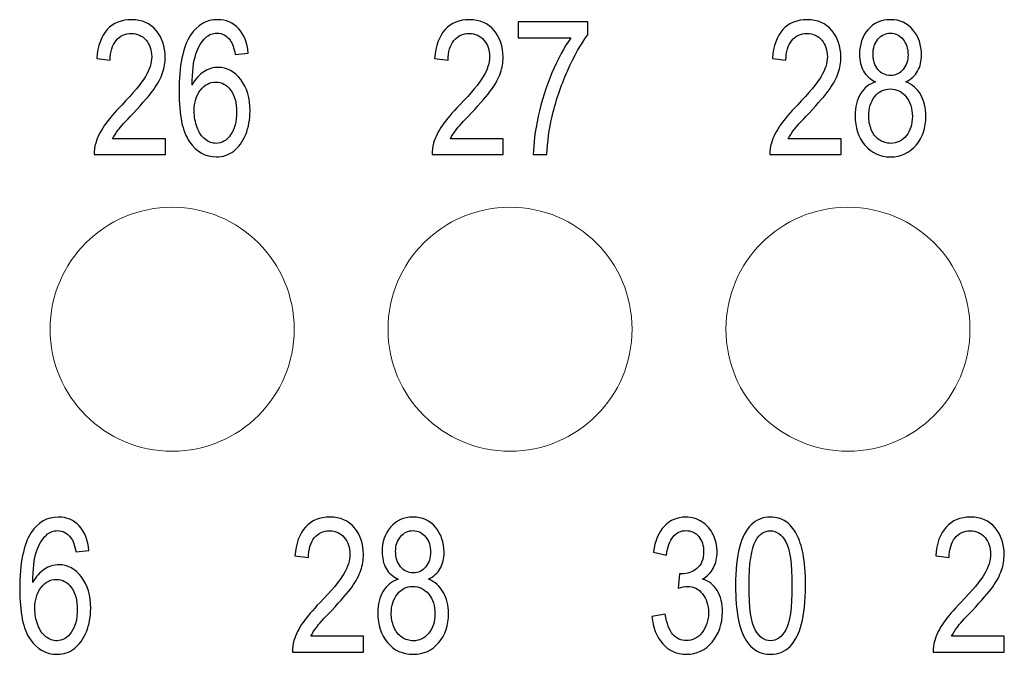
# Model space of a CAD drawing. Header units: millimetres. Extents: x -64 to 68, y -62 to 67.
# Tile 20 of 31: x 37.05 to 47.54, y -25.21 to -18.45. Entities that reach past the tile are written whole.
import ezdxf

# ---------------------------------------------------------------- set-up
doc = ezdxf.new("R2010")
doc.units = ezdxf.units.MM
doc.header["$MEASUREMENT"] = 0
doc.layers.add('layer 1', color=7, linetype='Continuous')

msp = doc.modelspace()

# ---------------------------------------------------------------- linework, layer by layer
at = {"layer": 'layer 1', "color": 9}
for points, knots in [([(38.5975, -19.721), (38.5975, -19.721), (38.5975, -19.889), (38.5975, -19.889), (38.5975, -19.889), (38.5975, -19.889), (37.8391, -19.889), (37.8391, -19.889), (37.8391, -19.889), (37.8381, -19.8467), (37.8437, -19.806), (37.8557, -19.7667), (37.8557, -19.7667), (37.8751, -19.7023), (37.9063, -19.6387), (37.9493, -19.5763), (37.9493, -19.5763), (37.9922, -19.514), (38.0535, -19.442), (38.1333, -19.3603), (38.1333, -19.3603), (38.2573, -19.2327), (38.3415, -19.1317), (38.3855, -19.057), (38.3855, -19.057), (38.4298, -18.9823), (38.4519, -18.9117), (38.4519, -18.845), (38.4519, -18.845), (38.4519, -18.7753), (38.4319, -18.7167), (38.3919, -18.6687), (38.3919, -18.6687), (38.3519, -18.621), (38.2997, -18.597), (38.2354, -18.597), (38.2354, -18.597), (38.1674, -18.597), (38.113, -18.6223), (38.0722, -18.673), (38.0722, -18.673), (38.0314, -18.7233), (38.0109, -18.7933), (38.0103, -18.883), (38.0103, -18.883), (38.0103, -18.883), (37.8663, -18.865), (37.8663, -18.865), (37.8663, -18.865), (37.8762, -18.7303), (37.9135, -18.6277), (37.9781, -18.557), (37.9781, -18.557), (38.0429, -18.4863), (38.1295, -18.451), (38.2386, -18.451), (38.2386, -18.451), (38.3485, -18.451), (38.4357, -18.489), (38.4997, -18.5653), (38.4997, -18.5653), (38.5639, -18.6417), (38.5959, -18.7363), (38.5959, -18.849), (38.5959, -18.849), (38.5959, -18.9063), (38.5866, -18.9627), (38.5677, -19.018), (38.5677, -19.018), (38.549, -19.0737), (38.5178, -19.132), (38.4743, -19.1933), (38.4743, -19.1933), (38.4306, -19.2543), (38.3583, -19.3387), (38.2575, -19.4453), (38.2575, -19.4453), (38.173, -19.534), (38.1186, -19.594), (38.0946, -19.6257), (38.0946, -19.6257), (38.0706, -19.6573), (38.0509, -19.689), (38.0351, -19.721), (38.0351, -19.721), (38.0351, -19.721), (38.5975, -19.721), (38.5975, -19.721)], [0, 0, 0, 0, 0.0434783, 0.0434783, 0.0434783, 0.0434783, 0.0869565, 0.0869565, 0.0869565, 0.0869565, 0.1304348, 0.1304348, 0.1304348, 0.1304348, 0.173913, 0.173913, 0.173913, 0.173913, 0.2173913, 0.2173913, 0.2173913, 0.2173913, 0.2608696, 0.2608696, 0.2608696, 0.2608696, 0.3043478, 0.3043478, 0.3043478, 0.3043478, 0.3478261, 0.3478261, 0.3478261, 0.3478261, 0.3913043, 0.3913043, 0.3913043, 0.3913043, 0.4347826, 0.4347826, 0.4347826, 0.4347826, 0.4782609, 0.4782609, 0.4782609, 0.4782609, 0.5217391, 0.5217391, 0.5217391, 0.5217391, 0.5652174, 0.5652174, 0.5652174, 0.5652174, 0.6086957, 0.6086957, 0.6086957, 0.6086957, 0.6521739, 0.6521739, 0.6521739, 0.6521739, 0.6956522, 0.6956522, 0.6956522, 0.6956522, 0.7391304, 0.7391304, 0.7391304, 0.7391304, 0.7826087, 0.7826087, 0.7826087, 0.7826087, 0.826087, 0.826087, 0.826087, 0.826087, 0.8695652, 0.8695652, 0.8695652, 0.8695652, 0.9130435, 0.9130435, 0.9130435, 0.9130435, 1, 1, 1, 1]), ([(39.481, -18.807), (39.481, -18.807), (39.3418, -18.821), (39.3418, -18.821), (39.3418, -18.821), (39.3292, -18.752), (39.3114, -18.7017), (39.2882, -18.6703), (39.2882, -18.6703), (39.25, -18.62), (39.2028, -18.595), (39.1468, -18.595), (39.1468, -18.595), (39.1018, -18.595), (39.0618, -18.6107), (39.0274, -18.642), (39.0274, -18.642), (38.9831, -18.6823), (38.9484, -18.741), (38.9226, -18.8183), (38.9226, -18.8183), (38.897, -18.896), (38.8836, -19.0063), (38.8826, -19.1493), (38.8826, -19.1493), (38.9164, -19.085), (38.958, -19.037), (39.0071, -19.006), (39.0071, -19.006), (39.0562, -18.9747), (39.1074, -18.959), (39.1612, -18.959), (39.1612, -18.959), (39.2551, -18.959), (39.3351, -19.0023), (39.4012, -19.0887), (39.4012, -19.0887), (39.4671, -19.175), (39.5002, -19.2863), (39.5002, -19.4233), (39.5002, -19.4233), (39.5002, -19.5133), (39.4847, -19.5967), (39.4538, -19.674), (39.4538, -19.674), (39.4226, -19.7513), (39.3802, -19.8103), (39.3258, -19.8513), (39.3258, -19.8513), (39.2716, -19.8923), (39.21, -19.913), (39.1412, -19.913), (39.1412, -19.913), (39.0242, -19.913), (38.9284, -19.859), (38.8543, -19.7513), (38.8543, -19.7513), (38.7804, -19.6437), (38.7434, -19.466), (38.7434, -19.2187), (38.7434, -19.2187), (38.7434, -18.942), (38.7844, -18.7407), (38.8663, -18.615), (38.8663, -18.615), (38.9378, -18.5057), (39.034, -18.451), (39.1554, -18.451), (39.1554, -18.451), (39.2455, -18.451), (39.3196, -18.4827), (39.3772, -18.5457), (39.3772, -18.5457), (39.4348, -18.6087), (39.4695, -18.6957), (39.481, -18.807)], [0, 0, 0, 0, 0.05, 0.05, 0.05, 0.05, 0.1, 0.1, 0.1, 0.1, 0.15, 0.15, 0.15, 0.15, 0.2, 0.2, 0.2, 0.2, 0.25, 0.25, 0.25, 0.25, 0.3, 0.3, 0.3, 0.3, 0.35, 0.35, 0.35, 0.35, 0.4, 0.4, 0.4, 0.4, 0.45, 0.45, 0.45, 0.45, 0.5, 0.5, 0.5, 0.5, 0.55, 0.55, 0.55, 0.55, 0.6, 0.6, 0.6, 0.6, 0.65, 0.65, 0.65, 0.65, 0.7, 0.7, 0.7, 0.7, 0.75, 0.75, 0.75, 0.75, 0.8, 0.8, 0.8, 0.8, 0.85, 0.85, 0.85, 0.85, 0.9, 0.9, 0.9, 0.9, 1, 1, 1, 1]), ([(42.1973, -19.721), (42.1973, -19.721), (42.1973, -19.889), (42.1973, -19.889), (42.1973, -19.889), (42.1973, -19.889), (41.4389, -19.889), (41.4389, -19.889), (41.4389, -19.889), (41.4379, -19.8467), (41.4435, -19.806), (41.4555, -19.7667), (41.4555, -19.7667), (41.4749, -19.7023), (41.5061, -19.6387), (41.5491, -19.5763), (41.5491, -19.5763), (41.592, -19.514), (41.6533, -19.442), (41.7331, -19.3603), (41.7331, -19.3603), (41.8571, -19.2327), (41.9413, -19.1317), (41.9853, -19.057), (41.9853, -19.057), (42.0296, -18.9823), (42.0517, -18.9117), (42.0517, -18.845), (42.0517, -18.845), (42.0517, -18.7753), (42.0317, -18.7167), (41.9917, -18.6687), (41.9917, -18.6687), (41.9517, -18.621), (41.8995, -18.597), (41.8352, -18.597), (41.8352, -18.597), (41.7672, -18.597), (41.7128, -18.6223), (41.672, -18.673), (41.672, -18.673), (41.6312, -18.7233), (41.6107, -18.7933), (41.6101, -18.883), (41.6101, -18.883), (41.6101, -18.883), (41.4661, -18.865), (41.4661, -18.865), (41.4661, -18.865), (41.476, -18.7303), (41.5133, -18.6277), (41.5779, -18.557), (41.5779, -18.557), (41.6427, -18.4863), (41.7293, -18.451), (41.8384, -18.451), (41.8384, -18.451), (41.9483, -18.451), (42.0355, -18.489), (42.0995, -18.5653), (42.0995, -18.5653), (42.1637, -18.6417), (42.1957, -18.7363), (42.1957, -18.849), (42.1957, -18.849), (42.1957, -18.9063), (42.1864, -18.9627), (42.1675, -19.018), (42.1675, -19.018), (42.1488, -19.0737), (42.1176, -19.132), (42.0741, -19.1933), (42.0741, -19.1933), (42.0304, -19.2543), (41.9581, -19.3387), (41.8573, -19.4453), (41.8573, -19.4453), (41.7728, -19.534), (41.7184, -19.594), (41.6944, -19.6257), (41.6944, -19.6257), (41.6704, -19.6573), (41.6507, -19.689), (41.6349, -19.721), (41.6349, -19.721), (41.6349, -19.721), (42.1973, -19.721), (42.1973, -19.721)], [0, 0, 0, 0, 0.0434783, 0.0434783, 0.0434783, 0.0434783, 0.0869565, 0.0869565, 0.0869565, 0.0869565, 0.1304348, 0.1304348, 0.1304348, 0.1304348, 0.173913, 0.173913, 0.173913, 0.173913, 0.2173913, 0.2173913, 0.2173913, 0.2173913, 0.2608696, 0.2608696, 0.2608696, 0.2608696, 0.3043478, 0.3043478, 0.3043478, 0.3043478, 0.3478261, 0.3478261, 0.3478261, 0.3478261, 0.3913043, 0.3913043, 0.3913043, 0.3913043, 0.4347826, 0.4347826, 0.4347826, 0.4347826, 0.4782609, 0.4782609, 0.4782609, 0.4782609, 0.5217391, 0.5217391, 0.5217391, 0.5217391, 0.5652174, 0.5652174, 0.5652174, 0.5652174, 0.6086957, 0.6086957, 0.6086957, 0.6086957, 0.6521739, 0.6521739, 0.6521739, 0.6521739, 0.6956522, 0.6956522, 0.6956522, 0.6956522, 0.7391304, 0.7391304, 0.7391304, 0.7391304, 0.7826087, 0.7826087, 0.7826087, 0.7826087, 0.826087, 0.826087, 0.826087, 0.826087, 0.8695652, 0.8695652, 0.8695652, 0.8695652, 0.9130435, 0.9130435, 0.9130435, 0.9130435, 1, 1, 1, 1]), ([(45.7961, -19.721), (45.7961, -19.721), (45.7961, -19.889), (45.7961, -19.889), (45.7961, -19.889), (45.7961, -19.889), (45.0377, -19.889), (45.0377, -19.889), (45.0377, -19.889), (45.0367, -19.8467), (45.0423, -19.806), (45.0543, -19.7667), (45.0543, -19.7667), (45.0737, -19.7023), (45.1049, -19.6387), (45.1479, -19.5763), (45.1479, -19.5763), (45.1908, -19.514), (45.2521, -19.442), (45.3319, -19.3603), (45.3319, -19.3603), (45.4559, -19.2327), (45.5401, -19.1317), (45.5841, -19.057), (45.5841, -19.057), (45.6284, -18.9823), (45.6505, -18.9117), (45.6505, -18.845), (45.6505, -18.845), (45.6505, -18.7753), (45.6305, -18.7167), (45.5905, -18.6687), (45.5905, -18.6687), (45.5505, -18.621), (45.4983, -18.597), (45.434, -18.597), (45.434, -18.597), (45.366, -18.597), (45.3116, -18.6223), (45.2708, -18.673), (45.2708, -18.673), (45.23, -18.7233), (45.2095, -18.7933), (45.2089, -18.883), (45.2089, -18.883), (45.2089, -18.883), (45.0649, -18.865), (45.0649, -18.865), (45.0649, -18.865), (45.0748, -18.7303), (45.1121, -18.6277), (45.1767, -18.557), (45.1767, -18.557), (45.2415, -18.4863), (45.3281, -18.451), (45.4372, -18.451), (45.4372, -18.451), (45.5471, -18.451), (45.6343, -18.489), (45.6983, -18.5653), (45.6983, -18.5653), (45.7625, -18.6417), (45.7945, -18.7363), (45.7945, -18.849), (45.7945, -18.849), (45.7945, -18.9063), (45.7852, -18.9627), (45.7663, -19.018), (45.7663, -19.018), (45.7476, -19.0737), (45.7164, -19.132), (45.6729, -19.1933), (45.6729, -19.1933), (45.6292, -19.2543), (45.5569, -19.3387), (45.4561, -19.4453), (45.4561, -19.4453), (45.3716, -19.534), (45.3172, -19.594), (45.2932, -19.6257), (45.2932, -19.6257), (45.2692, -19.6573), (45.2495, -19.689), (45.2337, -19.721), (45.2337, -19.721), (45.2337, -19.721), (45.7961, -19.721), (45.7961, -19.721)], [0, 0, 0, 0, 0.0434783, 0.0434783, 0.0434783, 0.0434783, 0.0869565, 0.0869565, 0.0869565, 0.0869565, 0.1304348, 0.1304348, 0.1304348, 0.1304348, 0.173913, 0.173913, 0.173913, 0.173913, 0.2173913, 0.2173913, 0.2173913, 0.2173913, 0.2608696, 0.2608696, 0.2608696, 0.2608696, 0.3043478, 0.3043478, 0.3043478, 0.3043478, 0.3478261, 0.3478261, 0.3478261, 0.3478261, 0.3913043, 0.3913043, 0.3913043, 0.3913043, 0.4347826, 0.4347826, 0.4347826, 0.4347826, 0.4782609, 0.4782609, 0.4782609, 0.4782609, 0.5217391, 0.5217391, 0.5217391, 0.5217391, 0.5652174, 0.5652174, 0.5652174, 0.5652174, 0.6086957, 0.6086957, 0.6086957, 0.6086957, 0.6521739, 0.6521739, 0.6521739, 0.6521739, 0.6956522, 0.6956522, 0.6956522, 0.6956522, 0.7391304, 0.7391304, 0.7391304, 0.7391304, 0.7826087, 0.7826087, 0.7826087, 0.7826087, 0.826087, 0.826087, 0.826087, 0.826087, 0.8695652, 0.8695652, 0.8695652, 0.8695652, 0.9130435, 0.9130435, 0.9130435, 0.9130435, 1, 1, 1, 1]), ([(46.1652, -19.1127), (46.1068, -19.086), (46.0636, -19.0477), (46.0353, -18.9983), (46.0353, -18.9983), (46.0073, -18.9487), (45.9932, -18.8893), (45.9932, -18.8203), (45.9932, -18.8203), (45.9932, -18.716), (46.023, -18.6287), (46.0828, -18.5577), (46.0828, -18.5577), (46.1428, -18.4867), (46.2222, -18.451), (46.3217, -18.451), (46.3217, -18.451), (46.4214, -18.451), (46.502, -18.4873), (46.5628, -18.56), (46.5628, -18.56), (46.6236, -18.6327), (46.654, -18.721), (46.654, -18.8253), (46.654, -18.8253), (46.654, -18.8917), (46.6401, -18.9497), (46.6124, -18.9987), (46.6124, -18.9987), (46.5846, -19.048), (46.5425, -19.086), (46.4857, -19.1127), (46.4857, -19.1127), (46.5558, -19.1413), (46.6089, -19.1873), (46.6454, -19.2513), (46.6454, -19.2513), (46.682, -19.315), (46.7004, -19.391), (46.7004, -19.4797), (46.7004, -19.4797), (46.7004, -19.602), (46.6657, -19.7047), (46.5966, -19.788), (46.5966, -19.788), (46.5273, -19.8713), (46.4364, -19.913), (46.3236, -19.913), (46.3236, -19.913), (46.2108, -19.913), (46.1198, -19.8713), (46.0505, -19.7877), (46.0505, -19.7877), (45.9814, -19.704), (45.9468, -19.5997), (45.9468, -19.4747), (45.9468, -19.4747), (45.9468, -19.3817), (45.9657, -19.3037), (46.0036, -19.241), (46.0036, -19.241), (46.0414, -19.178), (46.0953, -19.1353), (46.1652, -19.1127)], [0, 0, 0, 0, 0.0588235, 0.0588235, 0.0588235, 0.0588235, 0.1176471, 0.1176471, 0.1176471, 0.1176471, 0.1764706, 0.1764706, 0.1764706, 0.1764706, 0.2352941, 0.2352941, 0.2352941, 0.2352941, 0.2941176, 0.2941176, 0.2941176, 0.2941176, 0.3529412, 0.3529412, 0.3529412, 0.3529412, 0.4117647, 0.4117647, 0.4117647, 0.4117647, 0.4705882, 0.4705882, 0.4705882, 0.4705882, 0.5294118, 0.5294118, 0.5294118, 0.5294118, 0.5882353, 0.5882353, 0.5882353, 0.5882353, 0.6470588, 0.6470588, 0.6470588, 0.6470588, 0.7058824, 0.7058824, 0.7058824, 0.7058824, 0.7647059, 0.7647059, 0.7647059, 0.7647059, 0.8235294, 0.8235294, 0.8235294, 0.8235294, 0.8823529, 0.8823529, 0.8823529, 0.8823529, 1, 1, 1, 1]), ([(42.3576, -18.643), (42.3576, -18.643), (42.3576, -18.475), (42.3576, -18.475), (42.3576, -18.475), (42.3576, -18.475), (43.0984, -18.475), (43.0984, -18.475), (43.0984, -18.475), (43.0984, -18.475), (43.0984, -18.611), (43.0984, -18.611), (43.0984, -18.611), (43.0256, -18.708), (42.953, -18.837), (42.8816, -18.998), (42.8816, -18.998), (42.8098, -19.159), (42.7546, -19.3247), (42.7154, -19.495), (42.7154, -19.495), (42.6874, -19.6147), (42.6693, -19.7463), (42.6616, -19.889), (42.6616, -19.889), (42.6616, -19.889), (42.5176, -19.889), (42.5176, -19.889), (42.5176, -19.889), (42.5192, -19.7763), (42.5368, -19.64), (42.5706, -19.4803), (42.5706, -19.4803), (42.6045, -19.3203), (42.6528, -19.1663), (42.716, -19.018), (42.716, -19.018), (42.7792, -18.8697), (42.8464, -18.7447), (42.9176, -18.643), (42.9176, -18.643), (42.9176, -18.643), (42.3576, -18.643), (42.3576, -18.643)], [0, 0, 0, 0, 0.0833333, 0.0833333, 0.0833333, 0.0833333, 0.1666667, 0.1666667, 0.1666667, 0.1666667, 0.25, 0.25, 0.25, 0.25, 0.3333333, 0.3333333, 0.3333333, 0.3333333, 0.4166667, 0.4166667, 0.4166667, 0.4166667, 0.5, 0.5, 0.5, 0.5, 0.5833333, 0.5833333, 0.5833333, 0.5833333, 0.6666667, 0.6666667, 0.6666667, 0.6666667, 0.75, 0.75, 0.75, 0.75, 0.8333333, 0.8333333, 0.8333333, 0.8333333, 1, 1, 1, 1]), ([(46.1372, -18.814), (46.1372, -18.882), (46.1545, -18.9373), (46.1889, -18.9803), (46.1889, -18.9803), (46.2236, -19.0233), (46.2689, -19.045), (46.3252, -19.045), (46.3252, -19.045), (46.3798, -19.045), (46.4241, -19.0237), (46.4585, -18.981), (46.4585, -18.981), (46.4929, -18.9383), (46.51, -18.886), (46.51, -18.824), (46.51, -18.824), (46.51, -18.7593), (46.4924, -18.705), (46.4569, -18.661), (46.4569, -18.661), (46.4217, -18.617), (46.3772, -18.595), (46.3236, -18.595), (46.3236, -18.595), (46.2694, -18.595), (46.2249, -18.6167), (46.1897, -18.6597), (46.1897, -18.6597), (46.1548, -18.7027), (46.1372, -18.754), (46.1372, -18.814)], [0, 0, 0, 0, 0.1111111, 0.1111111, 0.1111111, 0.1111111, 0.2222222, 0.2222222, 0.2222222, 0.2222222, 0.3333333, 0.3333333, 0.3333333, 0.3333333, 0.4444444, 0.4444444, 0.4444444, 0.4444444, 0.5555556, 0.5555556, 0.5555556, 0.5555556, 0.6666667, 0.6666667, 0.6666667, 0.6666667, 0.7777778, 0.7777778, 0.7777778, 0.7777778, 1, 1, 1, 1]), ([(38.905, -19.425), (38.905, -19.4857), (38.9154, -19.5437), (38.9359, -19.599), (38.9359, -19.599), (38.9564, -19.6543), (38.9852, -19.6963), (39.0218, -19.7253), (39.0218, -19.7253), (39.0586, -19.7543), (39.0975, -19.769), (39.1388, -19.769), (39.1388, -19.769), (39.1988, -19.769), (39.25, -19.739), (39.2924, -19.679), (39.2924, -19.679), (39.3348, -19.619), (39.3562, -19.5377), (39.3562, -19.4347), (39.3562, -19.4347), (39.3562, -19.3357), (39.3351, -19.2577), (39.2932, -19.2007), (39.2932, -19.2007), (39.2514, -19.1437), (39.198, -19.115), (39.1332, -19.115), (39.1332, -19.115), (39.0698, -19.115), (39.0156, -19.1437), (38.9714, -19.2007), (38.9714, -19.2007), (38.9271, -19.2577), (38.905, -19.3323), (38.905, -19.425)], [0, 0, 0, 0, 0.1, 0.1, 0.1, 0.1, 0.2, 0.2, 0.2, 0.2, 0.3, 0.3, 0.3, 0.3, 0.4, 0.4, 0.4, 0.4, 0.5, 0.5, 0.5, 0.5, 0.6, 0.6, 0.6, 0.6, 0.7, 0.7, 0.7, 0.7, 0.8, 0.8, 0.8, 0.8, 1, 1, 1, 1]), ([(46.0908, -19.476), (46.0908, -19.5263), (46.1001, -19.5747), (46.1188, -19.6217), (46.1188, -19.6217), (46.1374, -19.6683), (46.1657, -19.7047), (46.2036, -19.7303), (46.2036, -19.7303), (46.2412, -19.756), (46.2817, -19.769), (46.3246, -19.769), (46.3246, -19.769), (46.3924, -19.769), (46.4478, -19.742), (46.4913, -19.688), (46.4913, -19.688), (46.5348, -19.634), (46.5564, -19.5653), (46.5564, -19.482), (46.5564, -19.482), (46.5564, -19.3973), (46.534, -19.3273), (46.4894, -19.272), (46.4894, -19.272), (46.4446, -19.2167), (46.3881, -19.189), (46.3201, -19.189), (46.3201, -19.189), (46.2534, -19.189), (46.1988, -19.2163), (46.1556, -19.271), (46.1556, -19.271), (46.1124, -19.3257), (46.0908, -19.394), (46.0908, -19.476)], [0, 0, 0, 0, 0.1, 0.1, 0.1, 0.1, 0.2, 0.2, 0.2, 0.2, 0.3, 0.3, 0.3, 0.3, 0.4, 0.4, 0.4, 0.4, 0.5, 0.5, 0.5, 0.5, 0.6, 0.6, 0.6, 0.6, 0.7, 0.7, 0.7, 0.7, 0.8, 0.8, 0.8, 0.8, 1, 1, 1, 1])]:
    msp.add_open_spline(points, degree=3, knots=knots, dxfattribs=at)
at = {"layer": 'layer 1', "lineweight": 15}
for points in [[(39.9701, -21.749), (39.9701, -21.031), (39.388, -20.449), (38.6701, -20.449), (38.6701, -20.449), (37.9521, -20.449), (37.3701, -21.031), (37.3701, -21.749), (37.3701, -21.749), (37.3701, -22.467), (37.9521, -23.049), (38.6701, -23.049), (38.6701, -23.049), (39.388, -23.049), (39.9701, -22.467), (39.9701, -21.749)], [(43.5701, -21.749), (43.5701, -21.031), (42.988, -20.449), (42.2701, -20.449), (42.2701, -20.449), (41.5521, -20.449), (40.9701, -21.031), (40.9701, -21.749), (40.9701, -21.749), (40.9701, -22.467), (41.5521, -23.049), (42.2701, -23.049), (42.2701, -23.049), (42.988, -23.049), (43.5701, -22.467), (43.5701, -21.749)], [(47.1701, -21.749), (47.1701, -21.031), (46.588, -20.449), (45.8701, -20.449), (45.8701, -20.449), (45.1521, -20.449), (44.5701, -21.031), (44.5701, -21.749), (44.5701, -21.749), (44.5701, -22.467), (45.1521, -23.049), (45.8701, -23.049), (45.8701, -23.049), (46.588, -23.049), (47.1701, -22.467), (47.1701, -21.749)]]:
    msp.add_open_spline(points, degree=3, knots=[0, 0, 0, 0, 0.2, 0.2, 0.2, 0.2, 0.4, 0.4, 0.4, 0.4, 0.6, 0.6, 0.6, 0.6, 1, 1, 1, 1], dxfattribs=at)
at = {"layer": 'layer 1', "color": 253}
for points, knots in [([(37.7834, -24.107), (37.7834, -24.107), (37.6442, -24.121), (37.6442, -24.121), (37.6442, -24.121), (37.6316, -24.052), (37.6138, -24.0017), (37.5906, -23.9703), (37.5906, -23.9703), (37.5524, -23.92), (37.5052, -23.895), (37.4492, -23.895), (37.4492, -23.895), (37.4042, -23.895), (37.3642, -23.9107), (37.3298, -23.942), (37.3298, -23.942), (37.2855, -23.9823), (37.2508, -24.041), (37.225, -24.1183), (37.225, -24.1183), (37.1994, -24.196), (37.186, -24.3063), (37.185, -24.4493), (37.185, -24.4493), (37.2188, -24.385), (37.2604, -24.337), (37.3095, -24.306), (37.3095, -24.306), (37.3586, -24.2747), (37.4098, -24.259), (37.4636, -24.259), (37.4636, -24.259), (37.5575, -24.259), (37.6375, -24.3023), (37.7036, -24.3887), (37.7036, -24.3887), (37.7695, -24.475), (37.8026, -24.5863), (37.8026, -24.7233), (37.8026, -24.7233), (37.8026, -24.8133), (37.7871, -24.8967), (37.7562, -24.974), (37.7562, -24.974), (37.725, -25.0513), (37.6826, -25.1103), (37.6282, -25.1513), (37.6282, -25.1513), (37.574, -25.1923), (37.5124, -25.213), (37.4436, -25.213), (37.4436, -25.213), (37.3266, -25.213), (37.2308, -25.159), (37.1567, -25.0513), (37.1567, -25.0513), (37.0828, -24.9437), (37.0458, -24.766), (37.0458, -24.5187), (37.0458, -24.5187), (37.0458, -24.242), (37.0868, -24.0407), (37.1687, -23.915), (37.1687, -23.915), (37.2402, -23.8057), (37.3364, -23.751), (37.4578, -23.751), (37.4578, -23.751), (37.5479, -23.751), (37.622, -23.7827), (37.6796, -23.8457), (37.6796, -23.8457), (37.7372, -23.9087), (37.7719, -23.9957), (37.7834, -24.107)], [0, 0, 0, 0, 0.05, 0.05, 0.05, 0.05, 0.1, 0.1, 0.1, 0.1, 0.15, 0.15, 0.15, 0.15, 0.2, 0.2, 0.2, 0.2, 0.25, 0.25, 0.25, 0.25, 0.3, 0.3, 0.3, 0.3, 0.35, 0.35, 0.35, 0.35, 0.4, 0.4, 0.4, 0.4, 0.45, 0.45, 0.45, 0.45, 0.5, 0.5, 0.5, 0.5, 0.55, 0.55, 0.55, 0.55, 0.6, 0.6, 0.6, 0.6, 0.65, 0.65, 0.65, 0.65, 0.7, 0.7, 0.7, 0.7, 0.75, 0.75, 0.75, 0.75, 0.8, 0.8, 0.8, 0.8, 0.85, 0.85, 0.85, 0.85, 0.9, 0.9, 0.9, 0.9, 1, 1, 1, 1]), ([(40.7099, -25.021), (40.7099, -25.021), (40.7099, -25.189), (40.7099, -25.189), (40.7099, -25.189), (40.7099, -25.189), (39.9515, -25.189), (39.9515, -25.189), (39.9515, -25.189), (39.9505, -25.1467), (39.9561, -25.106), (39.9681, -25.0667), (39.9681, -25.0667), (39.9875, -25.0023), (40.0187, -24.9387), (40.0617, -24.8763), (40.0617, -24.8763), (40.1046, -24.814), (40.1659, -24.742), (40.2457, -24.6603), (40.2457, -24.6603), (40.3697, -24.5327), (40.4539, -24.4317), (40.4979, -24.357), (40.4979, -24.357), (40.5422, -24.2823), (40.5643, -24.2117), (40.5643, -24.145), (40.5643, -24.145), (40.5643, -24.0753), (40.5443, -24.0167), (40.5043, -23.9687), (40.5043, -23.9687), (40.4643, -23.921), (40.4121, -23.897), (40.3478, -23.897), (40.3478, -23.897), (40.2798, -23.897), (40.2254, -23.9223), (40.1846, -23.973), (40.1846, -23.973), (40.1438, -24.0233), (40.1233, -24.0933), (40.1227, -24.183), (40.1227, -24.183), (40.1227, -24.183), (39.9787, -24.165), (39.9787, -24.165), (39.9787, -24.165), (39.9886, -24.0303), (40.0259, -23.9277), (40.0905, -23.857), (40.0905, -23.857), (40.1553, -23.7863), (40.2419, -23.751), (40.351, -23.751), (40.351, -23.751), (40.4609, -23.751), (40.5481, -23.789), (40.6121, -23.8653), (40.6121, -23.8653), (40.6763, -23.9417), (40.7083, -24.0363), (40.7083, -24.149), (40.7083, -24.149), (40.7083, -24.2063), (40.699, -24.2627), (40.6801, -24.318), (40.6801, -24.318), (40.6614, -24.3737), (40.6302, -24.432), (40.5867, -24.4933), (40.5867, -24.4933), (40.543, -24.5543), (40.4707, -24.6387), (40.3699, -24.7453), (40.3699, -24.7453), (40.2854, -24.834), (40.231, -24.894), (40.207, -24.9257), (40.207, -24.9257), (40.183, -24.9573), (40.1633, -24.989), (40.1475, -25.021), (40.1475, -25.021), (40.1475, -25.021), (40.7099, -25.021), (40.7099, -25.021)], [0, 0, 0, 0, 0.0434783, 0.0434783, 0.0434783, 0.0434783, 0.0869565, 0.0869565, 0.0869565, 0.0869565, 0.1304348, 0.1304348, 0.1304348, 0.1304348, 0.173913, 0.173913, 0.173913, 0.173913, 0.2173913, 0.2173913, 0.2173913, 0.2173913, 0.2608696, 0.2608696, 0.2608696, 0.2608696, 0.3043478, 0.3043478, 0.3043478, 0.3043478, 0.3478261, 0.3478261, 0.3478261, 0.3478261, 0.3913043, 0.3913043, 0.3913043, 0.3913043, 0.4347826, 0.4347826, 0.4347826, 0.4347826, 0.4782609, 0.4782609, 0.4782609, 0.4782609, 0.5217391, 0.5217391, 0.5217391, 0.5217391, 0.5652174, 0.5652174, 0.5652174, 0.5652174, 0.6086957, 0.6086957, 0.6086957, 0.6086957, 0.6521739, 0.6521739, 0.6521739, 0.6521739, 0.6956522, 0.6956522, 0.6956522, 0.6956522, 0.7391304, 0.7391304, 0.7391304, 0.7391304, 0.7826087, 0.7826087, 0.7826087, 0.7826087, 0.826087, 0.826087, 0.826087, 0.826087, 0.8695652, 0.8695652, 0.8695652, 0.8695652, 0.9130435, 0.9130435, 0.9130435, 0.9130435, 1, 1, 1, 1]), ([(41.079, -24.4127), (41.0206, -24.386), (40.9774, -24.3477), (40.9491, -24.2983), (40.9491, -24.2983), (40.9211, -24.2487), (40.907, -24.1893), (40.907, -24.1203), (40.907, -24.1203), (40.907, -24.016), (40.9368, -23.9287), (40.9966, -23.8577), (40.9966, -23.8577), (41.0566, -23.7867), (41.136, -23.751), (41.2355, -23.751), (41.2355, -23.751), (41.3352, -23.751), (41.4158, -23.7873), (41.4766, -23.86), (41.4766, -23.86), (41.5374, -23.9327), (41.5678, -24.021), (41.5678, -24.1253), (41.5678, -24.1253), (41.5678, -24.1917), (41.5539, -24.2497), (41.5262, -24.2987), (41.5262, -24.2987), (41.4984, -24.348), (41.4563, -24.386), (41.3995, -24.4127), (41.3995, -24.4127), (41.4696, -24.4413), (41.5227, -24.4873), (41.5592, -24.5513), (41.5592, -24.5513), (41.5958, -24.615), (41.6142, -24.691), (41.6142, -24.7797), (41.6142, -24.7797), (41.6142, -24.902), (41.5795, -25.0047), (41.5104, -25.088), (41.5104, -25.088), (41.4411, -25.1713), (41.3502, -25.213), (41.2374, -25.213), (41.2374, -25.213), (41.1246, -25.213), (41.0336, -25.1713), (40.9643, -25.0877), (40.9643, -25.0877), (40.8952, -25.004), (40.8606, -24.8997), (40.8606, -24.7747), (40.8606, -24.7747), (40.8606, -24.6817), (40.8795, -24.6037), (40.9174, -24.541), (40.9174, -24.541), (40.9552, -24.478), (41.0091, -24.4353), (41.079, -24.4127)], [0, 0, 0, 0, 0.0588235, 0.0588235, 0.0588235, 0.0588235, 0.1176471, 0.1176471, 0.1176471, 0.1176471, 0.1764706, 0.1764706, 0.1764706, 0.1764706, 0.2352941, 0.2352941, 0.2352941, 0.2352941, 0.2941176, 0.2941176, 0.2941176, 0.2941176, 0.3529412, 0.3529412, 0.3529412, 0.3529412, 0.4117647, 0.4117647, 0.4117647, 0.4117647, 0.4705882, 0.4705882, 0.4705882, 0.4705882, 0.5294118, 0.5294118, 0.5294118, 0.5294118, 0.5882353, 0.5882353, 0.5882353, 0.5882353, 0.6470588, 0.6470588, 0.6470588, 0.6470588, 0.7058824, 0.7058824, 0.7058824, 0.7058824, 0.7647059, 0.7647059, 0.7647059, 0.7647059, 0.8235294, 0.8235294, 0.8235294, 0.8235294, 0.8823529, 0.8823529, 0.8823529, 0.8823529, 1, 1, 1, 1]), ([(43.7823, -24.809), (43.7823, -24.809), (43.9231, -24.785), (43.9231, -24.785), (43.9231, -24.785), (43.9394, -24.885), (43.9666, -24.957), (44.0053, -25.001), (44.0053, -25.001), (44.0439, -25.045), (44.0914, -25.067), (44.1477, -25.067), (44.1477, -25.067), (44.2143, -25.067), (44.2706, -25.0383), (44.3159, -24.981), (44.3159, -24.981), (44.3613, -24.9237), (44.3839, -24.8527), (44.3839, -24.768), (44.3839, -24.768), (44.3839, -24.6873), (44.3629, -24.6207), (44.3205, -24.568), (44.3205, -24.568), (44.2783, -24.5157), (44.2247, -24.4893), (44.1594, -24.4893), (44.1594, -24.4893), (44.1327, -24.4893), (44.0997, -24.496), (44.0599, -24.509), (44.0599, -24.509), (44.0599, -24.509), (44.0757, -24.355), (44.0757, -24.355), (44.0757, -24.355), (44.085, -24.3563), (44.0927, -24.357), (44.0983, -24.357), (44.0983, -24.357), (44.1586, -24.357), (44.2125, -24.3373), (44.2607, -24.2983), (44.2607, -24.2983), (44.3087, -24.2593), (44.3327, -24.1993), (44.3327, -24.1183), (44.3327, -24.1183), (44.3327, -24.054), (44.3151, -24.0007), (44.2802, -23.9583), (44.2802, -23.9583), (44.2453, -23.916), (44.2002, -23.895), (44.145, -23.895), (44.145, -23.895), (44.0901, -23.895), (44.0445, -23.9167), (44.0079, -23.96), (44.0079, -23.96), (43.9714, -24.0033), (43.9479, -24.0683), (43.9375, -24.155), (43.9375, -24.155), (43.9375, -24.155), (43.7967, -24.123), (43.7967, -24.123), (43.7967, -24.123), (43.8141, -24.005), (43.853, -23.9133), (43.9141, -23.8483), (43.9141, -23.8483), (43.9749, -23.7833), (44.0509, -23.751), (44.1415, -23.751), (44.1415, -23.751), (44.2039, -23.751), (44.2615, -23.7677), (44.3141, -23.8013), (44.3141, -23.8013), (44.3669, -23.8347), (44.4071, -23.8803), (44.4349, -23.938), (44.4349, -23.938), (44.4629, -23.996), (44.4767, -24.0573), (44.4767, -24.1223), (44.4767, -24.1223), (44.4767, -24.184), (44.4634, -24.24), (44.437, -24.2907), (44.437, -24.2907), (44.4103, -24.3413), (44.3709, -24.3817), (44.3189, -24.4117), (44.3189, -24.4117), (44.3866, -24.431), (44.4391, -24.4717), (44.4767, -24.5333), (44.4767, -24.5333), (44.5141, -24.5947), (44.5327, -24.672), (44.5327, -24.7643), (44.5327, -24.7643), (44.5327, -24.8893), (44.4962, -24.9957), (44.4234, -25.0827), (44.4234, -25.0827), (44.3503, -25.1697), (44.2581, -25.213), (44.1466, -25.213), (44.1466, -25.213), (44.0461, -25.213), (43.9626, -25.1753), (43.8962, -25.1003), (43.8962, -25.1003), (43.8295, -25.0253), (43.7917, -24.9283), (43.7823, -24.809)], [0, 0, 0, 0, 0.0322581, 0.0322581, 0.0322581, 0.0322581, 0.0645161, 0.0645161, 0.0645161, 0.0645161, 0.0967742, 0.0967742, 0.0967742, 0.0967742, 0.1290323, 0.1290323, 0.1290323, 0.1290323, 0.1612903, 0.1612903, 0.1612903, 0.1612903, 0.1935484, 0.1935484, 0.1935484, 0.1935484, 0.2258065, 0.2258065, 0.2258065, 0.2258065, 0.2580645, 0.2580645, 0.2580645, 0.2580645, 0.2903226, 0.2903226, 0.2903226, 0.2903226, 0.3225806, 0.3225806, 0.3225806, 0.3225806, 0.3548387, 0.3548387, 0.3548387, 0.3548387, 0.3870968, 0.3870968, 0.3870968, 0.3870968, 0.4193548, 0.4193548, 0.4193548, 0.4193548, 0.4516129, 0.4516129, 0.4516129, 0.4516129, 0.483871, 0.483871, 0.483871, 0.483871, 0.516129, 0.516129, 0.516129, 0.516129, 0.5483871, 0.5483871, 0.5483871, 0.5483871, 0.5806452, 0.5806452, 0.5806452, 0.5806452, 0.6129032, 0.6129032, 0.6129032, 0.6129032, 0.6451613, 0.6451613, 0.6451613, 0.6451613, 0.6774194, 0.6774194, 0.6774194, 0.6774194, 0.7096774, 0.7096774, 0.7096774, 0.7096774, 0.7419355, 0.7419355, 0.7419355, 0.7419355, 0.7741935, 0.7741935, 0.7741935, 0.7741935, 0.8064516, 0.8064516, 0.8064516, 0.8064516, 0.8387097, 0.8387097, 0.8387097, 0.8387097, 0.8709677, 0.8709677, 0.8709677, 0.8709677, 0.9032258, 0.9032258, 0.9032258, 0.9032258, 0.9354839, 0.9354839, 0.9354839, 0.9354839, 1, 1, 1, 1]), ([(44.6722, -24.4823), (44.6722, -24.3133), (44.686, -24.1767), (44.7138, -24.0733), (44.7138, -24.0733), (44.7418, -23.9697), (44.7831, -23.89), (44.838, -23.8343), (44.838, -23.8343), (44.8927, -23.7787), (44.9618, -23.751), (45.045, -23.751), (45.045, -23.751), (45.1063, -23.751), (45.1602, -23.7663), (45.2068, -23.7973), (45.2068, -23.7973), (45.2532, -23.8283), (45.2916, -23.873), (45.3215, -23.9313), (45.3215, -23.9313), (45.3514, -23.9893), (45.3748, -24.0603), (45.3919, -24.144), (45.3919, -24.144), (45.4092, -24.2277), (45.4178, -24.3407), (45.4178, -24.4823), (45.4178, -24.4823), (45.4178, -24.6503), (45.4039, -24.7863), (45.3764, -24.8897), (45.3764, -24.8897), (45.349, -24.9933), (45.3076, -25.073), (45.2527, -25.129), (45.2527, -25.129), (45.198, -25.185), (45.1287, -25.213), (45.045, -25.213), (45.045, -25.213), (44.9348, -25.213), (44.8482, -25.164), (44.7852, -25.0657), (44.7852, -25.0657), (44.7098, -24.9457), (44.6722, -24.7513), (44.6722, -24.4823)], [0, 0, 0, 0, 0.0769231, 0.0769231, 0.0769231, 0.0769231, 0.1538462, 0.1538462, 0.1538462, 0.1538462, 0.2307692, 0.2307692, 0.2307692, 0.2307692, 0.3076923, 0.3076923, 0.3076923, 0.3076923, 0.3846154, 0.3846154, 0.3846154, 0.3846154, 0.4615385, 0.4615385, 0.4615385, 0.4615385, 0.5384615, 0.5384615, 0.5384615, 0.5384615, 0.6153846, 0.6153846, 0.6153846, 0.6153846, 0.6923077, 0.6923077, 0.6923077, 0.6923077, 0.7692308, 0.7692308, 0.7692308, 0.7692308, 0.8461538, 0.8461538, 0.8461538, 0.8461538, 1, 1, 1, 1]), ([(47.5359, -25.021), (47.5359, -25.021), (47.5359, -25.189), (47.5359, -25.189), (47.5359, -25.189), (47.5359, -25.189), (46.7775, -25.189), (46.7775, -25.189), (46.7775, -25.189), (46.7765, -25.1467), (46.7821, -25.106), (46.7941, -25.0667), (46.7941, -25.0667), (46.8135, -25.0023), (46.8447, -24.9387), (46.8877, -24.8763), (46.8877, -24.8763), (46.9306, -24.814), (46.9919, -24.742), (47.0717, -24.6603), (47.0717, -24.6603), (47.1957, -24.5327), (47.2799, -24.4317), (47.3239, -24.357), (47.3239, -24.357), (47.3682, -24.2823), (47.3903, -24.2117), (47.3903, -24.145), (47.3903, -24.145), (47.3903, -24.0753), (47.3703, -24.0167), (47.3303, -23.9687), (47.3303, -23.9687), (47.2903, -23.921), (47.2381, -23.897), (47.1738, -23.897), (47.1738, -23.897), (47.1058, -23.897), (47.0514, -23.9223), (47.0106, -23.973), (47.0106, -23.973), (46.9698, -24.0233), (46.9493, -24.0933), (46.9487, -24.183), (46.9487, -24.183), (46.9487, -24.183), (46.8047, -24.165), (46.8047, -24.165), (46.8047, -24.165), (46.8146, -24.0303), (46.8519, -23.9277), (46.9165, -23.857), (46.9165, -23.857), (46.9813, -23.7863), (47.0679, -23.751), (47.177, -23.751), (47.177, -23.751), (47.2869, -23.751), (47.3741, -23.789), (47.4381, -23.8653), (47.4381, -23.8653), (47.5023, -23.9417), (47.5343, -24.0363), (47.5343, -24.149), (47.5343, -24.149), (47.5343, -24.2063), (47.525, -24.2627), (47.5061, -24.318), (47.5061, -24.318), (47.4874, -24.3737), (47.4562, -24.432), (47.4127, -24.4933), (47.4127, -24.4933), (47.369, -24.5543), (47.2967, -24.6387), (47.1959, -24.7453), (47.1959, -24.7453), (47.1114, -24.834), (47.057, -24.894), (47.033, -24.9257), (47.033, -24.9257), (47.009, -24.9573), (46.9893, -24.989), (46.9735, -25.021), (46.9735, -25.021), (46.9735, -25.021), (47.5359, -25.021), (47.5359, -25.021)], [0, 0, 0, 0, 0.0434783, 0.0434783, 0.0434783, 0.0434783, 0.0869565, 0.0869565, 0.0869565, 0.0869565, 0.1304348, 0.1304348, 0.1304348, 0.1304348, 0.173913, 0.173913, 0.173913, 0.173913, 0.2173913, 0.2173913, 0.2173913, 0.2173913, 0.2608696, 0.2608696, 0.2608696, 0.2608696, 0.3043478, 0.3043478, 0.3043478, 0.3043478, 0.3478261, 0.3478261, 0.3478261, 0.3478261, 0.3913043, 0.3913043, 0.3913043, 0.3913043, 0.4347826, 0.4347826, 0.4347826, 0.4347826, 0.4782609, 0.4782609, 0.4782609, 0.4782609, 0.5217391, 0.5217391, 0.5217391, 0.5217391, 0.5652174, 0.5652174, 0.5652174, 0.5652174, 0.6086957, 0.6086957, 0.6086957, 0.6086957, 0.6521739, 0.6521739, 0.6521739, 0.6521739, 0.6956522, 0.6956522, 0.6956522, 0.6956522, 0.7391304, 0.7391304, 0.7391304, 0.7391304, 0.7826087, 0.7826087, 0.7826087, 0.7826087, 0.826087, 0.826087, 0.826087, 0.826087, 0.8695652, 0.8695652, 0.8695652, 0.8695652, 0.9130435, 0.9130435, 0.9130435, 0.9130435, 1, 1, 1, 1]), ([(41.051, -24.114), (41.051, -24.182), (41.0683, -24.2373), (41.1027, -24.2803), (41.1027, -24.2803), (41.1374, -24.3233), (41.1827, -24.345), (41.239, -24.345), (41.239, -24.345), (41.2936, -24.345), (41.3379, -24.3237), (41.3723, -24.281), (41.3723, -24.281), (41.4067, -24.2383), (41.4238, -24.186), (41.4238, -24.124), (41.4238, -24.124), (41.4238, -24.0593), (41.4062, -24.005), (41.3707, -23.961), (41.3707, -23.961), (41.3355, -23.917), (41.291, -23.895), (41.2374, -23.895), (41.2374, -23.895), (41.1832, -23.895), (41.1387, -23.9167), (41.1035, -23.9597), (41.1035, -23.9597), (41.0686, -24.0027), (41.051, -24.054), (41.051, -24.114)], [0, 0, 0, 0, 0.1111111, 0.1111111, 0.1111111, 0.1111111, 0.2222222, 0.2222222, 0.2222222, 0.2222222, 0.3333333, 0.3333333, 0.3333333, 0.3333333, 0.4444444, 0.4444444, 0.4444444, 0.4444444, 0.5555556, 0.5555556, 0.5555556, 0.5555556, 0.6666667, 0.6666667, 0.6666667, 0.6666667, 0.7777778, 0.7777778, 0.7777778, 0.7777778, 1, 1, 1, 1]), ([(44.8162, -24.483), (44.8162, -24.7187), (44.838, -24.8753), (44.882, -24.9527), (44.882, -24.9527), (44.926, -25.0303), (44.9804, -25.069), (45.045, -25.069), (45.045, -25.069), (45.1095, -25.069), (45.1639, -25.03), (45.2079, -24.9523), (45.2079, -24.9523), (45.2519, -24.8743), (45.2738, -24.718), (45.2738, -24.483), (45.2738, -24.483), (45.2738, -24.2473), (45.2519, -24.0907), (45.2079, -24.0133), (45.2079, -24.0133), (45.1642, -23.9357), (45.1092, -23.897), (45.0434, -23.897), (45.0434, -23.897), (44.9788, -23.897), (44.9271, -23.9313), (44.8884, -23.9997), (44.8884, -23.9997), (44.8402, -24.0867), (44.8162, -24.248), (44.8162, -24.483)], [0, 0, 0, 0, 0.1111111, 0.1111111, 0.1111111, 0.1111111, 0.2222222, 0.2222222, 0.2222222, 0.2222222, 0.3333333, 0.3333333, 0.3333333, 0.3333333, 0.4444444, 0.4444444, 0.4444444, 0.4444444, 0.5555556, 0.5555556, 0.5555556, 0.5555556, 0.6666667, 0.6666667, 0.6666667, 0.6666667, 0.7777778, 0.7777778, 0.7777778, 0.7777778, 1, 1, 1, 1]), ([(37.2074, -24.725), (37.2074, -24.7857), (37.2178, -24.8437), (37.2383, -24.899), (37.2383, -24.899), (37.2588, -24.9543), (37.2876, -24.9963), (37.3242, -25.0253), (37.3242, -25.0253), (37.361, -25.0543), (37.3999, -25.069), (37.4412, -25.069), (37.4412, -25.069), (37.5012, -25.069), (37.5524, -25.039), (37.5948, -24.979), (37.5948, -24.979), (37.6372, -24.919), (37.6586, -24.8377), (37.6586, -24.7347), (37.6586, -24.7347), (37.6586, -24.6357), (37.6375, -24.5577), (37.5956, -24.5007), (37.5956, -24.5007), (37.5538, -24.4437), (37.5004, -24.415), (37.4356, -24.415), (37.4356, -24.415), (37.3722, -24.415), (37.318, -24.4437), (37.2738, -24.5007), (37.2738, -24.5007), (37.2295, -24.5577), (37.2074, -24.6323), (37.2074, -24.725)], [0, 0, 0, 0, 0.1, 0.1, 0.1, 0.1, 0.2, 0.2, 0.2, 0.2, 0.3, 0.3, 0.3, 0.3, 0.4, 0.4, 0.4, 0.4, 0.5, 0.5, 0.5, 0.5, 0.6, 0.6, 0.6, 0.6, 0.7, 0.7, 0.7, 0.7, 0.8, 0.8, 0.8, 0.8, 1, 1, 1, 1]), ([(41.0046, -24.776), (41.0046, -24.8263), (41.0139, -24.8747), (41.0326, -24.9217), (41.0326, -24.9217), (41.0512, -24.9683), (41.0795, -25.0047), (41.1174, -25.0303), (41.1174, -25.0303), (41.155, -25.056), (41.1955, -25.069), (41.2384, -25.069), (41.2384, -25.069), (41.3062, -25.069), (41.3616, -25.042), (41.4051, -24.988), (41.4051, -24.988), (41.4486, -24.934), (41.4702, -24.8653), (41.4702, -24.782), (41.4702, -24.782), (41.4702, -24.6973), (41.4478, -24.6273), (41.4032, -24.572), (41.4032, -24.572), (41.3584, -24.5167), (41.3019, -24.489), (41.2339, -24.489), (41.2339, -24.489), (41.1672, -24.489), (41.1126, -24.5163), (41.0694, -24.571), (41.0694, -24.571), (41.0262, -24.6257), (41.0046, -24.694), (41.0046, -24.776)], [0, 0, 0, 0, 0.1, 0.1, 0.1, 0.1, 0.2, 0.2, 0.2, 0.2, 0.3, 0.3, 0.3, 0.3, 0.4, 0.4, 0.4, 0.4, 0.5, 0.5, 0.5, 0.5, 0.6, 0.6, 0.6, 0.6, 0.7, 0.7, 0.7, 0.7, 0.8, 0.8, 0.8, 0.8, 1, 1, 1, 1])]:
    msp.add_open_spline(points, degree=3, knots=knots, dxfattribs=at)

doc.saveas('drawing.dxf')
